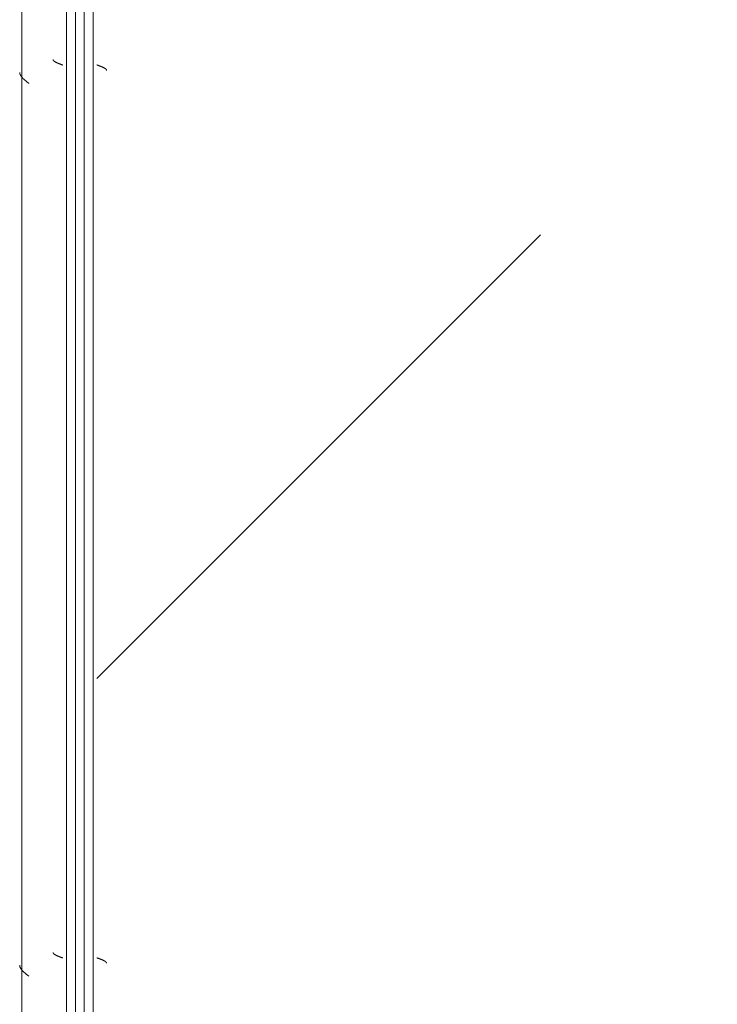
# Model space of a CAD drawing. Header units: millimetres. Extents: x -3267 to 40126, y 29201 to 102288.
# Tile 51 of 127: x 9044 to 9435, y 46695 to 47246. Entities that reach past the tile are written whole.
import ezdxf

# ---------------------------------------------------------------- set-up
doc = ezdxf.new("R2010")
doc.units = ezdxf.units.MM
doc.layers.add('M-EQPM-____-OTLN', color=7, linetype='Continuous', lineweight=9)

# ---------------------------------------------------------------- blocks, each defined once
blk = doc.blocks.new('FP_630-ВКК_02_К1_З_ЭОМ_кабель_')
at = {"layer": 'M-EQPM-____-OTLN', "color": 7, "true_color": 0xffffff}
for p, q in [((1341.08, 584.53), (1341.03, 584.43)), ((1341.12, 584.64), (1341.08, 584.53)), ((1341.17, 584.74), (1341.12, 584.64)), ((1341.22, 584.85), (1341.17, 584.74)), ((1341.27, 584.96), (1341.22, 584.85)), ((1341.32, 585.08), (1341.27, 584.96)), ((1341.37, 585.19), (1341.32, 585.08)), ((1341.42, 585.31), (1341.37, 585.19)), ((1341.46, 585.42), (1341.42, 585.31)), ((1341.51, 585.54), (1341.46, 585.42)), ((1341.56, 585.66), (1341.51, 585.54)), ((1341.61, 585.79), (1341.56, 585.66)), ((1341.66, 585.91), (1341.61, 585.79)), ((1341.71, 586.03), (1341.66, 585.91)), ((1341.76, 586.16), (1341.71, 586.03)), ((1341.81, 586.29), (1341.76, 586.16)), ((1341.85, 586.41), (1341.81, 586.29)), ((1341.9, 586.54), (1341.85, 586.41)), ((1341.95, 586.67), (1341.9, 586.54)), ((1342, 586.8), (1341.95, 586.67)), ((1342.05, 586.93), (1342, 586.8)), ((1342.1, 587.07), (1342.05, 586.93)), ((1342.15, 587.2), (1342.1, 587.07)), ((1342.19, 587.33), (1342.15, 587.2)), ((1342.24, 587.46), (1342.19, 587.33)), ((1342.29, 587.6), (1342.24, 587.46)), ((1342.34, 587.73), (1342.29, 587.6)), ((1342.39, 587.87), (1342.34, 587.73)), ((1342.44, 588), (1342.39, 587.87)), ((1841.08, 584.53), (1841.03, 584.43)), ((1841.12, 584.64), (1841.08, 584.53)), ((1841.17, 584.74), (1841.12, 584.64)), ((1841.22, 584.85), (1841.17, 584.74)), ((1841.27, 584.96), (1841.22, 584.85)), ((1841.32, 585.08), (1841.27, 584.96)), ((1841.37, 585.19), (1841.32, 585.08)), ((1841.42, 585.31), (1841.37, 585.19)), ((1841.46, 585.42), (1841.42, 585.31)), ((1841.51, 585.54), (1841.46, 585.42)), ((1841.56, 585.66), (1841.51, 585.54)), ((1841.61, 585.79), (1841.56, 585.66)), ((1841.66, 585.91), (1841.61, 585.79)), ((1841.71, 586.03), (1841.66, 585.91)), ((1841.76, 586.16), (1841.71, 586.03)), ((1841.81, 586.29), (1841.76, 586.16)), ((1841.85, 586.41), (1841.81, 586.29)), ((1841.9, 586.54), (1841.85, 586.41)), ((1841.95, 586.67), (1841.9, 586.54)), ((1842, 586.8), (1841.95, 586.67)), ((1842.05, 586.93), (1842, 586.8)), ((1842.1, 587.07), (1842.05, 586.93)), ((1842.15, 587.2), (1842.1, 587.07)), ((1842.19, 587.33), (1842.15, 587.2)), ((1842.24, 587.46), (1842.19, 587.33)), ((1842.29, 587.6), (1842.24, 587.46)), ((1842.34, 587.73), (1842.29, 587.6)), ((1842.39, 587.87), (1842.34, 587.73)), ((1842.44, 588), (1842.39, 587.87)), ((1339.39, 582.49), (1339.34, 582.49)), ((1339.44, 582.5), (1339.39, 582.49)), ((1339.48, 582.51), (1339.44, 582.5)), ((1339.53, 582.52), (1339.48, 582.51)), ((1339.58, 582.54), (1339.53, 582.52)), ((1339.62, 582.56), (1339.58, 582.54)), ((1339.67, 582.58), (1339.62, 582.56)), ((1339.72, 582.61), (1339.67, 582.58)), ((1339.77, 582.64), (1339.72, 582.61)), ((1339.81, 582.67), (1339.77, 582.64)), ((1339.86, 582.7), (1339.81, 582.67)), ((1339.91, 582.74), (1339.86, 582.7)), ((1339.95, 582.78), (1339.91, 582.74)), ((1340, 582.82), (1339.95, 582.78)), ((1340.06, 582.88), (1340.01, 582.83)), ((1340.1, 582.93), (1340.06, 582.88)), ((1340.15, 582.98), (1340.1, 582.93)), ((1340.2, 583.04), (1340.15, 582.98)), ((1340.25, 583.1), (1340.2, 583.04)), ((1340.3, 583.17), (1340.25, 583.1)), ((1340.35, 583.23), (1340.3, 583.17)), ((1340.4, 583.3), (1340.35, 583.23)), ((1340.44, 583.37), (1340.4, 583.3)), ((1340.49, 583.45), (1340.44, 583.37)), ((1340.54, 583.52), (1340.49, 583.45)), ((1340.59, 583.6), (1340.54, 583.52)), ((1340.64, 583.68), (1340.59, 583.6)), ((1340.69, 583.77), (1340.64, 583.68)), ((1340.74, 583.86), (1340.69, 583.77)), ((1340.78, 583.95), (1340.74, 583.86)), ((1340.83, 584.04), (1340.78, 583.95)), ((1340.88, 584.13), (1340.83, 584.04)), ((1340.93, 584.23), (1340.88, 584.13)), ((1340.98, 584.33), (1340.93, 584.23)), ((1341.03, 584.43), (1340.98, 584.33)), ((1839.39, 582.49), (1839.34, 582.49)), ((1839.44, 582.5), (1839.39, 582.49)), ((1839.48, 582.51), (1839.44, 582.5)), ((1839.53, 582.52), (1839.48, 582.51)), ((1839.58, 582.54), (1839.53, 582.52)), ((1839.62, 582.56), (1839.58, 582.54)), ((1839.67, 582.58), (1839.62, 582.56)), ((1839.72, 582.61), (1839.67, 582.58)), ((1839.77, 582.64), (1839.72, 582.61)), ((1839.81, 582.67), (1839.77, 582.64)), ((1839.86, 582.7), (1839.81, 582.67)), ((1839.91, 582.74), (1839.86, 582.7)), ((1839.95, 582.78), (1839.91, 582.74)), ((1840, 582.82), (1839.95, 582.78)), ((1840.06, 582.88), (1840.01, 582.83)), ((1840.1, 582.93), (1840.06, 582.88)), ((1840.15, 582.98), (1840.1, 582.93)), ((1840.2, 583.04), (1840.15, 582.98)), ((1840.25, 583.1), (1840.2, 583.04)), ((1840.3, 583.17), (1840.25, 583.1)), ((1840.35, 583.23), (1840.3, 583.17)), ((1840.4, 583.3), (1840.35, 583.23)), ((1840.44, 583.37), (1840.4, 583.3)), ((1840.49, 583.45), (1840.44, 583.37)), ((1840.54, 583.52), (1840.49, 583.45)), ((1840.59, 583.6), (1840.54, 583.52)), ((1840.64, 583.68), (1840.59, 583.6)), ((1840.69, 583.77), (1840.64, 583.68)), ((1840.74, 583.86), (1840.69, 583.77)), ((1840.78, 583.95), (1840.74, 583.86)), ((1840.83, 584.04), (1840.78, 583.95)), ((1840.88, 584.13), (1840.83, 584.04)), ((1840.93, 584.23), (1840.88, 584.13)), ((1840.98, 584.33), (1840.93, 584.23)), ((1841.03, 584.43), (1840.98, 584.33))]:
    blk.add_line(p, q, dxfattribs=at)
blk = doc.blocks.new('ПР_Низ пояс - Тип 1-V629-ВКК_02_К1_З_ЭОМ_кабель_')
at = {"layer": 'M-EQPM-____-OTLN', "true_color": 0xffffff}
h = blk.add_hatch(dxfattribs=at)
h.set_pattern_fill('FP_236', style=0, pattern_type=2)
h.set_pattern_definition([(135, (-45160, 6950), (-1000, 1e-13), [50, -1364.214]), (135, (-44660, 6950), (-1000, 1e-13), [50, -1364.214]), (135, (-44660, 7450), (-1000, 1e-13), [50, -1364.214]), (135, (-45374.64, 7664.64), (-1000, 1e-13), [403.55, -1010.664]), (135, (-44874.64, 7664.64), (-1000, 1e-13), [403.55, -1010.664]), (135, (-45374.64, 7164.64), (-1000, 1e-13), [403.55, -1010.664]), (135, (-44874.64, 7164.64), (-1000, 1e-13), [453.55, -960.664])])
h.paths.add_polyline_path([(800, 6.26), (2400, 6.26), (2400, 588), (800, 588), (800, 19.98)])
at = {"layer": 'M-EQPM-____-OTLN', "color": 253, "true_color": 0xaaaaaa}
for p, q in [((800, 595), (2400, 595)), ((800, 590), (2400, 590))]:
    blk.add_line(p, q, dxfattribs=at)
blk.add_blockref('FP_630-ВКК_02_К1_З_ЭОМ_кабель_', (0, 0), dxfattribs=at)
blk = doc.blocks.new('FP_633-ВКК_02_К1_З_ЭОМ_кабель_')
at = {"layer": 'M-EQPM-____-OTLN', "color": 7, "true_color": 0xffffff}
for p, q in [((544.63, 612.04), (544.58, 611.98)), ((544.68, 612.09), (544.63, 612.04)), ((544.73, 612.14), (544.68, 612.09)), ((544.77, 612.19), (544.73, 612.14)), ((544.82, 612.24), (544.77, 612.19)), ((544.87, 612.28), (544.82, 612.24)), ((544.92, 612.31), (544.87, 612.28)), ((544.97, 612.35), (544.92, 612.31)), ((545.02, 612.38), (544.97, 612.35)), ((545.07, 612.41), (545.02, 612.38)), ((545.12, 612.43), (545.07, 612.41)), ((545.17, 612.45), (545.12, 612.43)), ((545.22, 612.47), (545.17, 612.45)), ((545.27, 612.49), (545.22, 612.47)), ((545.31, 612.5), (545.27, 612.49)), ((545.36, 612.51), (545.31, 612.5)), ((545.41, 612.51), (545.36, 612.51)), ((1044.63, 612.04), (1044.58, 611.98)), ((1044.68, 612.09), (1044.63, 612.04)), ((1044.73, 612.14), (1044.68, 612.09)), ((1044.77, 612.19), (1044.73, 612.14)), ((1044.82, 612.24), (1044.77, 612.19)), ((1044.87, 612.28), (1044.82, 612.24)), ((1044.92, 612.31), (1044.87, 612.28)), ((1044.97, 612.35), (1044.92, 612.31)), ((1045.02, 612.38), (1044.97, 612.35)), ((1045.07, 612.41), (1045.02, 612.38)), ((1045.12, 612.43), (1045.07, 612.41)), ((1045.17, 612.45), (1045.12, 612.43)), ((1045.22, 612.47), (1045.17, 612.45)), ((1045.27, 612.49), (1045.22, 612.47)), ((1045.31, 612.5), (1045.27, 612.49)), ((1045.36, 612.51), (1045.31, 612.5)), ((1045.41, 612.51), (1045.36, 612.51)), ((542.37, 607.14), (542.32, 607)), ((542.42, 607.27), (542.37, 607.14)), ((542.47, 607.41), (542.42, 607.27)), ((542.52, 607.54), (542.47, 607.41)), ((542.57, 607.67), (542.52, 607.54)), ((542.61, 607.81), (542.57, 607.67)), ((542.66, 607.94), (542.61, 607.81)), ((542.71, 608.08), (542.66, 607.94)), ((542.76, 608.21), (542.71, 608.08)), ((542.81, 608.34), (542.76, 608.21)), ((542.86, 608.47), (542.81, 608.34)), ((542.91, 608.6), (542.86, 608.47)), ((542.96, 608.73), (542.91, 608.6)), ((543.01, 608.86), (542.96, 608.73)), ((543.06, 608.98), (543.01, 608.86)), ((543.11, 609.11), (543.06, 608.98)), ((543.15, 609.23), (543.11, 609.11)), ((543.2, 609.36), (543.15, 609.23)), ((543.25, 609.48), (543.2, 609.36)), ((543.3, 609.6), (543.25, 609.48)), ((543.35, 609.72), (543.3, 609.6)), ((543.4, 609.83), (543.35, 609.72)), ((543.45, 609.95), (543.4, 609.83)), ((543.5, 610.06), (543.45, 609.95)), ((543.55, 610.18), (543.5, 610.06)), ((543.6, 610.28), (543.55, 610.18)), ((543.65, 610.39), (543.6, 610.28)), ((543.69, 610.5), (543.65, 610.39)), ((543.74, 610.6), (543.69, 610.5)), ((543.79, 610.7), (543.74, 610.6)), ((543.84, 610.8), (543.79, 610.7)), ((543.89, 610.9), (543.84, 610.8)), ((543.94, 610.99), (543.89, 610.9)), ((543.99, 611.09), (543.94, 610.99)), ((544.04, 611.18), (543.99, 611.09)), ((544.09, 611.26), (544.04, 611.18)), ((544.14, 611.35), (544.09, 611.26)), ((544.19, 611.43), (544.14, 611.35)), ((544.23, 611.51), (544.19, 611.43)), ((544.28, 611.58), (544.23, 611.51)), ((544.33, 611.66), (544.28, 611.58)), ((544.38, 611.73), (544.33, 611.66)), ((544.43, 611.8), (544.38, 611.73)), ((544.48, 611.86), (544.43, 611.8)), ((544.53, 611.93), (544.48, 611.86)), ((544.58, 611.98), (544.53, 611.93)), ((1042.37, 607.14), (1042.32, 607)), ((1042.42, 607.27), (1042.37, 607.14)), ((1042.47, 607.41), (1042.42, 607.27)), ((1042.52, 607.54), (1042.47, 607.41)), ((1042.57, 607.67), (1042.52, 607.54)), ((1042.61, 607.81), (1042.57, 607.67)), ((1042.66, 607.94), (1042.61, 607.81)), ((1042.71, 608.08), (1042.66, 607.94)), ((1042.76, 608.21), (1042.71, 608.08)), ((1042.81, 608.34), (1042.76, 608.21)), ((1042.86, 608.47), (1042.81, 608.34)), ((1042.91, 608.6), (1042.86, 608.47)), ((1042.96, 608.73), (1042.91, 608.6)), ((1043.01, 608.86), (1042.96, 608.73)), ((1043.06, 608.98), (1043.01, 608.86)), ((1043.11, 609.11), (1043.06, 608.98)), ((1043.15, 609.23), (1043.11, 609.11)), ((1043.2, 609.36), (1043.15, 609.23)), ((1043.25, 609.48), (1043.2, 609.36)), ((1043.3, 609.6), (1043.25, 609.48)), ((1043.35, 609.72), (1043.3, 609.6)), ((1043.4, 609.83), (1043.35, 609.72)), ((1043.45, 609.95), (1043.4, 609.83)), ((1043.5, 610.06), (1043.45, 609.95)), ((1043.55, 610.18), (1043.5, 610.06)), ((1043.6, 610.28), (1043.55, 610.18)), ((1043.65, 610.39), (1043.6, 610.28)), ((1043.69, 610.5), (1043.65, 610.39)), ((1043.74, 610.6), (1043.69, 610.5)), ((1043.79, 610.7), (1043.74, 610.6)), ((1043.84, 610.8), (1043.79, 610.7)), ((1043.89, 610.9), (1043.84, 610.8)), ((1043.94, 610.99), (1043.89, 610.9)), ((1043.99, 611.09), (1043.94, 610.99)), ((1044.04, 611.18), (1043.99, 611.09)), ((1044.09, 611.26), (1044.04, 611.18)), ((1044.14, 611.35), (1044.09, 611.26)), ((1044.19, 611.43), (1044.14, 611.35)), ((1044.23, 611.51), (1044.19, 611.43)), ((1044.28, 611.58), (1044.23, 611.51)), ((1044.33, 611.66), (1044.28, 611.58)), ((1044.38, 611.73), (1044.33, 611.66)), ((1044.43, 611.8), (1044.38, 611.73)), ((1044.48, 611.86), (1044.43, 611.8)), ((1044.53, 611.93), (1044.48, 611.86)), ((1044.58, 611.98), (1044.53, 611.93))]:
    blk.add_line(p, q, dxfattribs=at)
blk = doc.blocks.new('FP_634-ВКК_02_К1_З_ЭОМ_кабель_')
at = {"layer": 'M-EQPM-____-OTLN', "color": 7, "true_color": 0xffffff}
for p, q in [((534.22, 628.64), (534.12, 628.53)), ((534.31, 628.75), (534.22, 628.64)), ((534.41, 628.85), (534.31, 628.75)), ((534.51, 628.95), (534.41, 628.85)), ((534.6, 629.06), (534.51, 628.95)), ((534.7, 629.16), (534.6, 629.06)), ((534.8, 629.26), (534.7, 629.16)), ((534.9, 629.35), (534.8, 629.26)), ((534.99, 629.45), (534.9, 629.35)), ((535.09, 629.54), (534.99, 629.45)), ((535.19, 629.63), (535.09, 629.54)), ((535.29, 629.72), (535.19, 629.63)), ((535.38, 629.81), (535.29, 629.72)), ((535.48, 629.89), (535.38, 629.81)), ((535.58, 629.97), (535.48, 629.89)), ((535.68, 630.05), (535.58, 629.97)), ((535.77, 630.13), (535.68, 630.05)), ((535.87, 630.2), (535.77, 630.13)), ((535.97, 630.27), (535.87, 630.2)), ((536.06, 630.34), (535.97, 630.27)), ((536.16, 630.41), (536.06, 630.34)), ((536.26, 630.47), (536.16, 630.41)), ((536.36, 630.54), (536.26, 630.47)), ((536.45, 630.59), (536.36, 630.54)), ((536.55, 630.65), (536.45, 630.59)), ((536.65, 630.7), (536.55, 630.65)), ((536.75, 630.75), (536.65, 630.7)), ((536.84, 630.8), (536.75, 630.75)), ((536.94, 630.85), (536.84, 630.8)), ((537.04, 630.89), (536.94, 630.85)), ((537.14, 630.93), (537.04, 630.89)), ((537.23, 630.96), (537.14, 630.93)), ((537.33, 631), (537.23, 630.96)), ((537.43, 631.03), (537.33, 631)), ((537.53, 631.06), (537.43, 631.03)), ((537.62, 631.08), (537.53, 631.06)), ((537.72, 631.1), (537.62, 631.08)), ((537.82, 631.12), (537.72, 631.1)), ((537.91, 631.14), (537.82, 631.12)), ((538.01, 631.15), (537.91, 631.14)), ((538.11, 631.16), (538.01, 631.15)), ((538.21, 631.16), (538.11, 631.16)), ((1034.22, 628.64), (1034.12, 628.53)), ((1034.31, 628.75), (1034.22, 628.64)), ((1034.41, 628.85), (1034.31, 628.75)), ((1034.51, 628.95), (1034.41, 628.85)), ((1034.6, 629.06), (1034.51, 628.95)), ((1034.7, 629.16), (1034.6, 629.06)), ((1034.8, 629.26), (1034.7, 629.16)), ((1034.9, 629.35), (1034.8, 629.26)), ((1034.99, 629.45), (1034.9, 629.35)), ((1035.09, 629.54), (1034.99, 629.45)), ((1035.19, 629.63), (1035.09, 629.54)), ((1035.29, 629.72), (1035.19, 629.63)), ((1035.38, 629.81), (1035.29, 629.72)), ((1035.48, 629.89), (1035.38, 629.81)), ((1035.58, 629.97), (1035.48, 629.89)), ((1035.68, 630.05), (1035.58, 629.97)), ((1035.77, 630.13), (1035.68, 630.05)), ((1035.87, 630.2), (1035.77, 630.13)), ((1035.97, 630.27), (1035.87, 630.2)), ((1036.06, 630.34), (1035.97, 630.27)), ((1036.16, 630.41), (1036.06, 630.34)), ((1036.26, 630.47), (1036.16, 630.41)), ((1036.36, 630.54), (1036.26, 630.47)), ((1036.45, 630.59), (1036.36, 630.54)), ((1036.55, 630.65), (1036.45, 630.59)), ((1036.65, 630.7), (1036.55, 630.65)), ((1036.75, 630.75), (1036.65, 630.7)), ((1036.84, 630.8), (1036.75, 630.75)), ((1036.94, 630.85), (1036.84, 630.8)), ((1037.04, 630.89), (1036.94, 630.85)), ((1037.14, 630.93), (1037.04, 630.89)), ((1037.23, 630.96), (1037.14, 630.93)), ((1037.33, 631), (1037.23, 630.96)), ((1037.43, 631.03), (1037.33, 631)), ((1037.53, 631.06), (1037.43, 631.03)), ((1037.62, 631.08), (1037.53, 631.06)), ((1037.72, 631.1), (1037.62, 631.08)), ((1037.82, 631.12), (1037.72, 631.1)), ((1037.91, 631.14), (1037.82, 631.12)), ((1038.01, 631.15), (1037.91, 631.14)), ((1038.11, 631.16), (1038.01, 631.15)), ((1038.21, 631.16), (1038.11, 631.16)), ((532.17, 626.13), (532.07, 626)), ((532.27, 626.25), (532.17, 626.13)), ((532.37, 626.38), (532.27, 626.25)), ((532.46, 626.5), (532.37, 626.38)), ((532.56, 626.63), (532.46, 626.5)), ((532.66, 626.75), (532.56, 626.63)), ((532.75, 626.88), (532.66, 626.75)), ((532.85, 627), (532.75, 626.88)), ((532.95, 627.13), (532.85, 627)), ((533.05, 627.25), (532.95, 627.13)), ((533.14, 627.37), (533.05, 627.25)), ((533.24, 627.49), (533.14, 627.37)), ((533.34, 627.61), (533.24, 627.49)), ((533.44, 627.73), (533.34, 627.61)), ((533.53, 627.85), (533.44, 627.73)), ((533.63, 627.96), (533.53, 627.85)), ((533.73, 628.08), (533.63, 627.96)), ((533.83, 628.19), (533.73, 628.08)), ((533.92, 628.31), (533.83, 628.19)), ((534.02, 628.42), (533.92, 628.31)), ((534.12, 628.53), (534.02, 628.42)), ((1032.17, 626.13), (1032.07, 626)), ((1032.27, 626.25), (1032.17, 626.13)), ((1032.37, 626.38), (1032.27, 626.25)), ((1032.46, 626.5), (1032.37, 626.38)), ((1032.56, 626.63), (1032.46, 626.5)), ((1032.66, 626.75), (1032.56, 626.63)), ((1032.75, 626.88), (1032.66, 626.75)), ((1032.85, 627), (1032.75, 626.88)), ((1032.95, 627.13), (1032.85, 627)), ((1033.05, 627.25), (1032.95, 627.13)), ((1033.14, 627.37), (1033.05, 627.25)), ((1033.24, 627.49), (1033.14, 627.37)), ((1033.34, 627.61), (1033.24, 627.49)), ((1033.44, 627.73), (1033.34, 627.61)), ((1033.53, 627.85), (1033.44, 627.73)), ((1033.63, 627.96), (1033.53, 627.85)), ((1033.73, 628.08), (1033.63, 627.96)), ((1033.83, 628.19), (1033.73, 628.08)), ((1033.92, 628.31), (1033.83, 628.19)), ((1034.02, 628.42), (1033.92, 628.31)), ((1034.12, 628.53), (1034.02, 628.42))]:
    blk.add_line(p, q, dxfattribs=at)
blk = doc.blocks.new('ПР_Перед пояса - Тип 1-V632-ВКК_02_К1_З_ЭОМ_кабель_')
at = {"layer": 'M-EQPM-____-OTLN', "color": 253, "true_color": 0xaaaaaa}
for p, q in [((0, 630), (1600, 630)), ((0, 605), (1600, 605)), ((0, 600), (1600, 600))]:
    blk.add_line(p, q, dxfattribs=at)
for name in ['FP_634-ВКК_02_К1_З_ЭОМ_кабель_', 'FP_633-ВКК_02_К1_З_ЭОМ_кабель_']:
    blk.add_blockref(name, (0, 0), dxfattribs=at)
blk = doc.blocks.new('Наметкина 10_РД_АРФ_К1_R21_rvt-1-ВКК_02_К1_З_ЭОМ_кабель_')
at = {"layer": 'M-EQPM-____-OTLN', "color": 253, "lineweight": 9, "true_color": 0xaaaaaa, "rotation": 89.99999999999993}
for name, p in [('ПР_Перед пояса - Тип 1-V632-ВКК_02_К1_З_ЭОМ_кабель_', (7950, 46460)), ('ПР_Низ пояс - Тип 1-V629-ВКК_02_К1_З_ЭОМ_кабель_', (7950, 45660))]:
    blk.add_blockref(name, p, dxfattribs=at)

msp = doc.modelspace()

# ---------------------------------------------------------------- block references
at = {"lineweight": 5}
msp.add_blockref('Наметкина 10_РД_АРФ_К1_R21_rvt-1-ВКК_02_К1_З_ЭОМ_кабель_', (1725.58, -281.28), dxfattribs=at)

doc.saveas('drawing.dxf')
